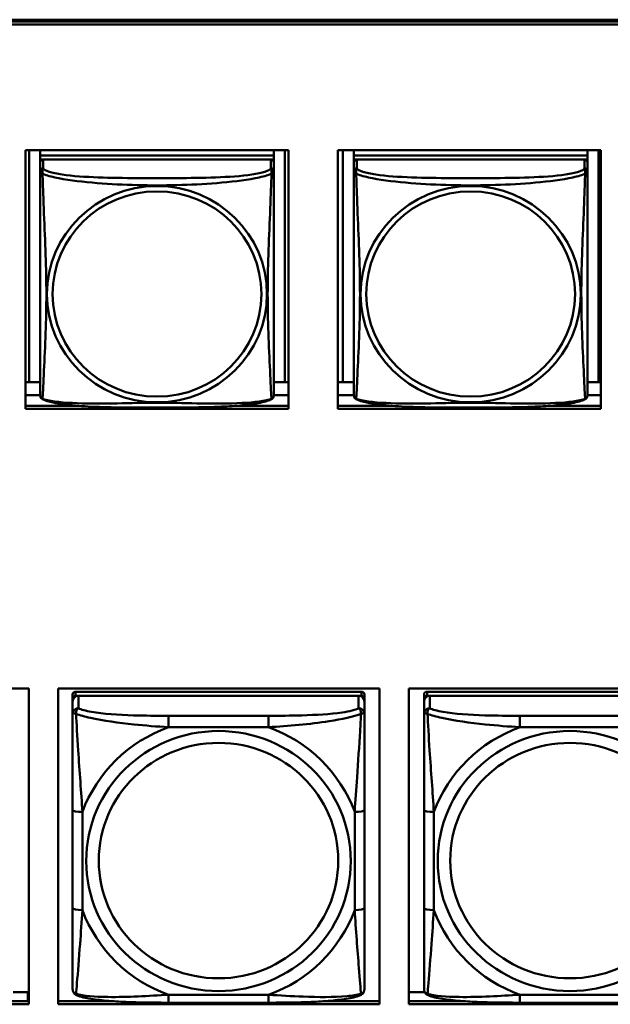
# Model space of a CAD drawing. Header units: inches. Extents: x 0.8 to 75.7, y -7.8 to 49.3.
# Tile 54 of 256: x 39.5 to 40.7, y 8.5 to 10.5. Entities that reach past the tile are written whole.
import ezdxf

# ---------------------------------------------------------------- set-up
doc = ezdxf.new("R2010")
doc.units = ezdxf.units.IN
doc.header["$MEASUREMENT"] = 0
doc.layers.add('Visible Edges(ROSSANSI)', color=7, linetype='Continuous', lineweight=50)
doc.layers.add('Visible Tangent Edges(ROSSANSI)', color=7, linetype='Continuous', lineweight=50)

msp = doc.modelspace()

# ---------------------------------------------------------------- linework, layer by layer
at = {"layer": 'Visible Edges(ROSSANSI)'}
for p, q in [((33.0242, 10.477), (56.0803, 10.477)), ((33.0242, 10.4732), (56.0803, 10.4732)), ((56.0803, 10.4732), (33.0242, 10.4732)), ((56.0803, 10.4672), (33.0242, 10.4672)), ((39.5455, 10.2128), (40.078, 10.2128)), ((39.5455, 9.6901), (39.5455, 10.2128)), ((39.5529, 9.7437), (39.5529, 10.2128)), ((39.5755, 10.2128), (39.5755, 10.2024)), ((40.048, 10.2024), (39.5755, 10.2024)), ((39.5755, 10.2024), (39.5755, 10.1942)), ((39.5755, 10.2024), (40.048, 10.2024)), ((39.5755, 10.2024), (39.5755, 10.2024)), ((40.048, 10.2128), (40.048, 10.2024)), ((40.048, 10.2024), (40.048, 10.1942)), ((40.048, 10.2024), (40.048, 10.2024)), ((40.0706, 10.2128), (40.0706, 9.7437)), ((40.078, 10.2128), (40.078, 9.6901)), ((40.1775, 10.2128), (40.71, 10.2128)), ((40.1775, 9.6901), (40.1775, 10.2128)), ((40.178, 9.7441), (40.178, 10.2128)), ((40.1878, 9.7437), (40.1878, 10.2128)), ((40.2105, 10.2128), (40.2105, 10.2024)), ((40.6829, 10.2024), (40.2105, 10.2024)), ((40.2105, 10.2024), (40.2105, 10.1942)), ((40.2105, 10.2024), (40.6829, 10.2024)), ((40.2105, 10.2024), (40.2105, 10.2024)), ((40.6829, 10.2128), (40.6829, 10.2024)), ((40.6829, 10.2024), (40.6829, 10.1942)), ((40.6829, 10.2024), (40.6829, 10.2024)), ((40.7055, 10.2128), (40.7055, 9.7437)), ((40.71, 10.2128), (40.71, 9.6901)), ((39.5755, 10.1885), (39.5755, 10.1942)), ((39.5755, 10.1942), (39.5813, 10.1942)), ((39.5755, 10.1884), (39.5755, 10.1707)), ((40.0421, 10.1942), (39.5814, 10.1942)), ((40.0422, 10.1942), (40.048, 10.1942)), ((40.048, 10.1942), (40.048, 10.1884)), ((40.048, 10.1707), (40.048, 10.1884)), ((40.2105, 10.1885), (40.2105, 10.1942)), ((40.2105, 10.1942), (40.2163, 10.1942)), ((40.2105, 10.1884), (40.2105, 10.1707)), ((40.677, 10.1942), (40.2164, 10.1942)), ((40.6771, 10.1942), (40.6829, 10.1942)), ((40.6829, 10.1942), (40.6829, 10.1884)), ((40.6829, 10.1707), (40.6829, 10.1884)), ((39.5755, 10.1708), (39.5755, 10.1709)), ((39.5755, 10.1705), (39.5755, 10.1705)), ((40.2105, 10.1708), (40.2105, 10.1709)), ((40.2105, 10.1705), (40.2105, 10.1705)), ((39.5529, 9.7437), (39.5455, 9.744)), ((39.5755, 9.7437), (39.5529, 9.7437)), ((40.0706, 9.7437), (40.048, 9.7437)), ((40.0706, 9.7437), (40.078, 9.744)), ((40.1878, 9.7437), (40.178, 9.7441)), ((40.2105, 9.7437), (40.1878, 9.7437)), ((40.7055, 9.7437), (40.6829, 9.7437)), ((40.7055, 9.7437), (40.71, 9.7439)), ((39.5755, 9.718), (39.5455, 9.718)), ((40.078, 9.718), (40.048, 9.718)), ((40.2105, 9.718), (40.1775, 9.718)), ((40.71, 9.718), (40.6829, 9.718)), ((39.5455, 9.6962), (39.6524, 9.6962)), ((40.078, 9.6901), (39.5455, 9.6901)), ((39.9711, 9.6962), (40.078, 9.6962)), ((40.1775, 9.6962), (40.2874, 9.6962)), ((40.71, 9.6901), (40.1775, 9.6901)), ((40.6061, 9.6962), (40.71, 9.6962)), ((38.9014, 9.1245), (39.552, 9.1245)), ((39.552, 9.1245), (39.552, 8.4858)), ((39.6114, 8.4858), (39.6114, 9.1245)), ((39.6114, 9.1245), (40.262, 9.1245)), ((40.262, 9.1245), (40.262, 8.4858)), ((40.3214, 8.4858), (40.3214, 9.1245)), ((40.3214, 9.1245), (40.972, 9.1245)), ((39.641, 9.1121), (39.641, 9.1038)), ((39.641, 9.0981), (39.641, 9.1038)), ((40.2257, 9.1179), (39.6469, 9.1179)), ((39.6469, 9.1096), (40.2257, 9.1096)), ((40.2198, 9.1096), (39.6528, 9.1096)), ((40.2316, 9.1038), (40.2316, 9.1121)), ((40.2316, 9.1038), (40.2316, 9.0981)), ((40.3524, 9.1121), (40.3524, 9.1038)), ((40.3524, 9.0981), (40.3524, 9.1038)), ((40.937, 9.1179), (40.3583, 9.1179)), ((40.3583, 9.1096), (40.937, 9.1096)), ((40.9311, 9.1096), (40.3642, 9.1096)), ((39.641, 9.0981), (39.641, 9.0731)), ((40.2316, 9.0731), (40.2316, 9.0981)), ((40.3524, 9.0981), (40.3524, 9.0731)), ((39.641, 8.8787), (39.641, 8.6801)), ((40.2316, 8.6801), (40.2316, 8.8787)), ((40.3524, 8.8787), (40.3524, 8.6801)), ((39.5207, 8.5107), (39.5501, 8.5107)), ((39.5501, 8.5107), (39.5501, 8.4919)), ((39.552, 8.5029), (39.5501, 8.5029)), ((40.3214, 8.5107), (40.3537, 8.5107)), ((39.552, 8.4858), (38.9014, 8.4858)), ((39.438, 8.4919), (39.552, 8.4919)), ((39.6114, 8.4919), (39.725, 8.4919)), ((40.262, 8.4858), (39.6114, 8.4858)), ((40.0375, 8.4891), (39.8352, 8.4891)), ((40.1477, 8.4919), (40.262, 8.4919)), ((40.3214, 8.4919), (40.4363, 8.4919)), ((40.972, 8.4858), (40.3214, 8.4858)), ((40.7488, 8.4891), (40.5465, 8.4891))]:
    msp.add_line(p, q, dxfattribs=at)
for centre, major_axis, start_param, end_param in [((39.5814, 10.1884), (-0.00591, 0), 4.712389, 6.283185), ((40.0421, 10.1884), (0.00591, 0), 0, 1.570796), ((40.2164, 10.1884), (-0.00591, 0), 4.712389, 6.283185), ((40.677, 10.1884), (0.00591, 0), 0, 1.570796), ((39.6469, 9.1121), (-0.00591, 0), 4.712389, 6.283185), ((39.6528, 9.0981), (-0.0118, 0), 4.712389, 6.283185), ((39.6469, 9.1038), (-0.00591, 0), 4.712389, 6.283185), ((40.2198, 9.0981), (0.0118, 0), 0, 1.570796), ((40.2257, 9.1121), (0.00591, 0), 0, 1.570796), ((40.2257, 9.1038), (0.00591, 0), 0, 1.570796), ((40.3583, 9.1121), (-0.00591, 0), 4.712389, 6.283185), ((40.3642, 9.0981), (-0.0118, 0), 4.712389, 6.283185), ((40.3583, 9.1038), (-0.00591, 0), 4.712389, 6.283185), ((40.1081, 8.4308), (0.095, 0), 0.71361, 0.752055)]:
    msp.add_ellipse(centre, major_axis=major_axis, ratio=0.981793, start_param=start_param, end_param=end_param, dxfattribs=at)
for points, knots in [([(39.5755, 10.1707), (39.5755, 10.1675), (39.5755, 10.1543), (39.5755, 10.1275), (39.5755, 10.1101), (39.5755, 10.1049)], [0.3257308, 0.3257308, 0.3257308, 0.3257308, 0.4265607, 0.5273906, 0.5696181, 0.5696181, 0.5696181, 0.5696181]), ([(40.048, 10.0772), (40.048, 10.0921), (40.048, 10.1194), (40.048, 10.1542), (40.048, 10.1675), (40.048, 10.1707)], [1.4210797, 1.4210797, 1.4210797, 1.4210797, 1.5356898, 1.6365197, 1.7373496, 1.7373496, 1.7373496, 1.7373496]), ([(40.2105, 10.1707), (40.2105, 10.1675), (40.2105, 10.1543), (40.2105, 10.1275), (40.2105, 10.1101), (40.2105, 10.1049)], [0.3257308, 0.3257308, 0.3257308, 0.3257308, 0.4265607, 0.5273906, 0.5696181, 0.5696181, 0.5696181, 0.5696181]), ([(40.6829, 10.0772), (40.6829, 10.0921), (40.6829, 10.1194), (40.6829, 10.1542), (40.6829, 10.1675), (40.6829, 10.1707)], [1.4210797, 1.4210797, 1.4210797, 1.4210797, 1.5356898, 1.6365197, 1.7373496, 1.7373496, 1.7373496, 1.7373496]), ([(39.5755, 9.7557), (39.5755, 9.7672), (39.5755, 9.7802), (39.5755, 9.8105), (39.5755, 9.8282), (39.5755, 9.8781), (39.5755, 9.911), (39.5755, 9.9699), (39.5755, 9.9961), (39.5755, 10.0501), (39.5755, 10.0788), (39.5755, 10.1049)], [0, 0, 0, 0, 0.1149805, 0.1149805, 0.2563588, 0.2563588, 0.510689, 0.510689, 0.7126146, 0.7126146, 0.9227352, 0.9227352, 0.9227352, 0.9227352]), ([(40.2105, 9.7557), (40.2105, 9.7672), (40.2105, 9.7802), (40.2105, 9.8105), (40.2105, 9.8282), (40.2105, 9.8781), (40.2105, 9.911), (40.2105, 9.9699), (40.2105, 9.9961), (40.2105, 10.0501), (40.2105, 10.0788), (40.2105, 10.1049)], [0, 0, 0, 0, 0.1149805, 0.1149805, 0.2563588, 0.2563588, 0.510689, 0.510689, 0.7126146, 0.7126146, 0.9227352, 0.9227352, 0.9227352, 0.9227352]), ([(40.048, 10.0772), (40.048, 10.0575), (40.048, 10.0372), (40.048, 9.9899), (40.048, 9.9628), (40.048, 9.9067), (40.048, 9.8777), (40.048, 9.8201), (40.048, 9.7907), (40.048, 9.7661)], [0, 0, 0, 0, 0.1521476, 0.1521476, 0.3615771, 0.3615771, 0.5863616, 0.5863616, 0.8171616, 0.8171616, 0.8171616, 0.8171616]), ([(40.6829, 10.0772), (40.6829, 10.0575), (40.6829, 10.0372), (40.6829, 9.9899), (40.6829, 9.9628), (40.6829, 9.9067), (40.6829, 9.8777), (40.6829, 9.8201), (40.6829, 9.7907), (40.6829, 9.7661)], [0, 0, 0, 0, 0.1521476, 0.1521476, 0.3615771, 0.3615771, 0.5863616, 0.5863616, 0.8171616, 0.8171616, 0.8171616, 0.8171616]), ([(40.048, 9.7178), (40.048, 9.7195), (40.048, 9.722), (40.048, 9.7403), (40.048, 9.7579), (40.048, 9.7661)], [0.3525676, 0.3525676, 0.3525676, 0.3525676, 0.4265607, 0.5273906, 0.6043474, 0.6043474, 0.6043474, 0.6043474]), ([(40.6829, 9.7178), (40.6829, 9.7195), (40.6829, 9.722), (40.6829, 9.7403), (40.6829, 9.7579), (40.6829, 9.7661)], [0.3525676, 0.3525676, 0.3525676, 0.3525676, 0.4265607, 0.5273906, 0.6043474, 0.6043474, 0.6043474, 0.6043474]), ([(39.5755, 9.7557), (39.5755, 9.7514), (39.5755, 9.7378), (39.5755, 9.7219), (39.5755, 9.7195), (39.5755, 9.7178)], [1.4921516, 1.4921516, 1.4921516, 1.4921516, 1.5356898, 1.6365197, 1.7105064, 1.7105064, 1.7105064, 1.7105064]), ([(40.2105, 9.7557), (40.2105, 9.7514), (40.2105, 9.7378), (40.2105, 9.7219), (40.2105, 9.7195), (40.2105, 9.7178)], [1.4921516, 1.4921516, 1.4921516, 1.4921516, 1.5356898, 1.6365197, 1.7105064, 1.7105064, 1.7105064, 1.7105064]), ([(39.5757, 9.7157), (39.5756, 9.7161), (39.5756, 9.7165), (39.5755, 9.7171), (39.5755, 9.7174), (39.5755, 9.7177), (39.5755, 9.7177), (39.5755, 9.7177), (39.5755, 9.7178), (39.5755, 9.7178), (39.5755, 9.7178), (39.5755, 9.7178), (39.5755, 9.7178), (39.5755, 9.7178), (39.5755, 9.7178), (39.5755, 9.7178)], [0, 0, 0, 0, 0.002814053, 0.002814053, 0.004923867, 0.004923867, 0.005121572, 0.005121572, 0.005195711, 0.005195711, 0.00523086, 0.00523086, 0.005248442, 0.005248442, 0.00525914, 0.00525914, 0.00525914, 0.00525914]), ([(40.048, 9.7185), (40.048, 9.7183), (40.048, 9.7181), (40.048, 9.7179), (40.048, 9.7179), (40.048, 9.7178), (40.048, 9.7178), (40.048, 9.7178), (40.048, 9.7178), (40.048, 9.7178), (40.048, 9.7178), (40.048, 9.7178), (40.048, 9.7178), (40.048, 9.7178), (40.0479, 9.7164), (40.0478, 9.7157)], [0, 0, 0, 0, 0.01376947, 0.01376947, 0.02049948, 0.02049948, 0.02378019, 0.02378019, 0.0253787, 0.0253787, 0.02597814, 0.02597814, 0.02600242, 0.02600242, 0.03134028, 0.03134028, 0.03134028, 0.03134028]), ([(40.048, 9.7178), (40.048, 9.7178), (40.048, 9.7178), (40.048, 9.7178), (40.048, 9.7178), (40.048, 9.7178), (40.048, 9.7178), (40.048, 9.7178), (40.048, 9.7178), (40.048, 9.7178), (40.048, 9.7178), (40.048, 9.7178), (40.048, 9.7178), (40.048, 9.7178), (40.048, 9.7178), (40.048, 9.7178), (40.048, 9.7177), (40.048, 9.7175), (40.048, 9.7174), (40.0479, 9.7167), (40.0479, 9.7162), (40.0478, 9.7157)], [0, 0, 0, 0, 0.000069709, 0.000069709, 0.000139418, 0.000139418, 0.000278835, 0.000278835, 0.000348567, 0.000348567, 0.000384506, 0.000384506, 0.000401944, 0.000401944, 0.000436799, 0.000436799, 0.000566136, 0.000566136, 0.001945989, 0.001945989, 0.005629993, 0.005629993, 0.005629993, 0.005629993]), ([(40.2106, 9.7157), (40.2106, 9.7161), (40.2105, 9.7165), (40.2105, 9.7171), (40.2105, 9.7174), (40.2105, 9.7177), (40.2105, 9.7177), (40.2105, 9.7177), (40.2105, 9.7178), (40.2105, 9.7178), (40.2105, 9.7178), (40.2105, 9.7178), (40.2105, 9.7178), (40.2105, 9.7178), (40.2105, 9.7178), (40.2105, 9.7178)], [0, 0, 0, 0, 0.002814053, 0.002814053, 0.004923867, 0.004923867, 0.005121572, 0.005121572, 0.005195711, 0.005195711, 0.00523086, 0.00523086, 0.005248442, 0.005248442, 0.00525914, 0.00525914, 0.00525914, 0.00525914]), ([(40.6829, 9.7185), (40.6829, 9.7183), (40.6829, 9.7181), (40.6829, 9.7179), (40.6829, 9.7179), (40.6829, 9.7178), (40.6829, 9.7178), (40.6829, 9.7178), (40.6829, 9.7178), (40.6829, 9.7178), (40.6829, 9.7178), (40.6829, 9.7178), (40.6829, 9.7178), (40.6829, 9.7178), (40.6829, 9.7164), (40.6828, 9.7157)], [0, 0, 0, 0, 0.01376947, 0.01376947, 0.02049948, 0.02049948, 0.02378019, 0.02378019, 0.0253787, 0.0253787, 0.02597814, 0.02597814, 0.02600242, 0.02600242, 0.03134028, 0.03134028, 0.03134028, 0.03134028]), ([(40.6829, 9.7178), (40.6829, 9.7178), (40.6829, 9.7178), (40.6829, 9.7178), (40.6829, 9.7178), (40.6829, 9.7178), (40.6829, 9.7178), (40.6829, 9.7178), (40.6829, 9.7178), (40.6829, 9.7178), (40.6829, 9.7178), (40.6829, 9.7178), (40.6829, 9.7178), (40.6829, 9.7178), (40.6829, 9.7178), (40.6829, 9.7178), (40.6829, 9.7177), (40.6829, 9.7175), (40.6829, 9.7174), (40.6829, 9.7167), (40.6828, 9.7162), (40.6828, 9.7157)], [0, 0, 0, 0, 0.000069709, 0.000069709, 0.000139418, 0.000139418, 0.000278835, 0.000278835, 0.000348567, 0.000348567, 0.000384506, 0.000384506, 0.000401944, 0.000401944, 0.000436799, 0.000436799, 0.000566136, 0.000566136, 0.001945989, 0.001945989, 0.005629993, 0.005629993, 0.005629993, 0.005629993]), ([(39.5797, 9.7097), (39.5788, 9.7102), (39.5779, 9.711), (39.5767, 9.7126), (39.5763, 9.7134), (39.576, 9.7142), (39.576, 9.7143), (39.576, 9.7144)], [0, 0, 0, 0, 0.01399503, 0.01399503, 0.02853092, 0.02853092, 0.03046536, 0.03046536, 0.03046536, 0.03046536]), ([(40.0437, 9.7097), (40.0367, 9.706), (40.0278, 9.7037), (40.0073, 9.6999), (39.996, 9.6984), (39.9709, 9.696), (39.9567, 9.6951), (39.9222, 9.6935), (39.9014, 9.6931), (39.8427, 9.6924), (39.8045, 9.6924), (39.7348, 9.6928), (39.7027, 9.6932), (39.6548, 9.6958), (39.6375, 9.6972), (39.615, 9.7002), (39.6079, 9.7013), (39.5929, 9.7045), (39.5857, 9.7065), (39.5798, 9.7097)], [0, 0, 0, 0, 0.111794, 0.111794, 0.213129, 0.213129, 0.32561, 0.32561, 0.483625, 0.483625, 0.773884, 0.773884, 1.015019, 1.015019, 1.153524, 1.153524, 1.222431, 1.222431, 1.317384, 1.317384, 1.317384, 1.317384]), ([(40.0476, 9.7147), (40.0475, 9.7142), (40.0473, 9.7136), (40.0467, 9.7125), (40.0463, 9.7118), (40.0452, 9.7106), (40.0445, 9.7101), (40.0438, 9.7097)], [0.00960018, 0.00960018, 0.00960018, 0.00960018, 0.02025308, 0.02025308, 0.03091864, 0.03091864, 0.04195142, 0.04195142, 0.04195142, 0.04195142]), ([(40.2147, 9.7097), (40.2137, 9.7102), (40.2129, 9.711), (40.2116, 9.7126), (40.2113, 9.7134), (40.211, 9.7142), (40.211, 9.7143), (40.2109, 9.7144)], [0, 0, 0, 0, 0.01399503, 0.01399503, 0.02853092, 0.02853092, 0.03046536, 0.03046536, 0.03046536, 0.03046536]), ([(40.6786, 9.7097), (40.6716, 9.706), (40.6628, 9.7037), (40.6423, 9.6999), (40.631, 9.6984), (40.6059, 9.696), (40.5917, 9.6951), (40.5571, 9.6935), (40.5364, 9.6931), (40.4776, 9.6924), (40.4395, 9.6924), (40.3698, 9.6928), (40.3377, 9.6932), (40.2897, 9.6958), (40.2725, 9.6972), (40.2499, 9.7002), (40.2429, 9.7013), (40.2279, 9.7045), (40.2207, 9.7065), (40.2147, 9.7097)], [0, 0, 0, 0, 0.111794, 0.111794, 0.213129, 0.213129, 0.32561, 0.32561, 0.483625, 0.483625, 0.773884, 0.773884, 1.015019, 1.015019, 1.153524, 1.153524, 1.222431, 1.222431, 1.317384, 1.317384, 1.317384, 1.317384]), ([(40.6825, 9.7147), (40.6824, 9.7142), (40.6822, 9.7136), (40.6816, 9.7125), (40.6812, 9.7118), (40.6802, 9.7106), (40.6794, 9.7101), (40.6787, 9.7097)], [0.00960018, 0.00960018, 0.00960018, 0.00960018, 0.02025308, 0.02025308, 0.03091864, 0.03091864, 0.04195142, 0.04195142, 0.04195142, 0.04195142]), ([(39.641, 9.0731), (39.641, 9.064), (39.641, 9.0488), (39.641, 9.0316), (39.641, 9.0052), (39.641, 8.9749), (39.641, 8.9455), (39.641, 8.9231), (39.641, 8.9007), (39.641, 8.8787)], [-0.7968224, -0.7968224, -0.7968224, -0.7968224, -0.6514613, -0.6514613, -0.6514613, -0.427691, -0.427691, -0.427691, -0.2569517, -0.2569517, -0.2569517, -0.2569517]), ([(40.2316, 8.8787), (40.2316, 8.9019), (40.2316, 8.9256), (40.2316, 8.9493), (40.2316, 8.9804), (40.2316, 9.0127), (40.2316, 9.0395), (40.2316, 9.0534), (40.2316, 9.0654), (40.2316, 9.0731)], [0.2569537, 0.2569537, 0.2569537, 0.2569537, 0.4371919, 0.4371919, 0.4371919, 0.6739428, 0.6739428, 0.6739428, 0.7963818, 0.7963818, 0.7963818, 0.7963818]), ([(40.3524, 9.0731), (40.3524, 9.064), (40.3524, 9.0488), (40.3524, 9.0316), (40.3524, 9.0052), (40.3524, 8.9749), (40.3524, 8.9455), (40.3524, 8.9231), (40.3524, 8.9007), (40.3524, 8.8787)], [-0.7968224, -0.7968224, -0.7968224, -0.7968224, -0.6514613, -0.6514613, -0.6514613, -0.427691, -0.427691, -0.427691, -0.2569517, -0.2569517, -0.2569517, -0.2569517]), ([(39.641, 8.6801), (39.641, 8.6568), (39.641, 8.6335), (39.641, 8.6113), (39.641, 8.5821), (39.641, 8.5538), (39.641, 8.5349), (39.641, 8.5252), (39.641, 8.5184), (39.641, 8.5165)], [0.2569537, 0.2569537, 0.2569537, 0.2569537, 0.4371919, 0.4371919, 0.4371919, 0.6739428, 0.6739428, 0.6739428, 0.7963818, 0.7963818, 0.7963818, 0.7963818]), ([(40.2316, 8.5165), (40.2316, 8.5187), (40.2316, 8.5279), (40.2316, 8.5407), (40.2316, 8.5602), (40.2316, 8.5871), (40.2316, 8.6148), (40.2316, 8.636), (40.2316, 8.6581), (40.2316, 8.6801)], [-0.7968224, -0.7968224, -0.7968224, -0.7968224, -0.6514613, -0.6514613, -0.6514613, -0.427691, -0.427691, -0.427691, -0.2569517, -0.2569517, -0.2569517, -0.2569517]), ([(40.3524, 8.6801), (40.3524, 8.6568), (40.3524, 8.6335), (40.3524, 8.6113), (40.3524, 8.5821), (40.3524, 8.5538), (40.3524, 8.5349), (40.3524, 8.5252), (40.3524, 8.5184), (40.3524, 8.5165)], [0.2569537, 0.2569537, 0.2569537, 0.2569537, 0.4371919, 0.4371919, 0.4371919, 0.6739428, 0.6739428, 0.6739428, 0.7963818, 0.7963818, 0.7963818, 0.7963818]), ([(39.6491, 8.5042), (39.648, 8.5047), (39.6469, 8.5053), (39.645, 8.5068), (39.6441, 8.5078), (39.6427, 8.5097), (39.6422, 8.5107), (39.6415, 8.5126), (39.6413, 8.5135), (39.6411, 8.5151), (39.641, 8.5159), (39.641, 8.5165)], [0.02510739, 0.02510739, 0.02510739, 0.02510739, 0.03073999, 0.03073999, 0.03637259, 0.03637259, 0.0420052, 0.0420052, 0.0476378, 0.0476378, 0.0532704, 0.0532704, 0.0532704, 0.0532704]), ([(39.8352, 8.4891), (39.8216, 8.4891), (39.808, 8.4892), (39.7807, 8.4895), (39.7671, 8.4899), (39.7402, 8.4909), (39.7269, 8.4916), (39.7012, 8.4938), (39.6891, 8.4951), (39.667, 8.4987), (39.6575, 8.5007), (39.6491, 8.5042)], [0.2569517, 0.2569517, 0.2569517, 0.2569517, 0.3597049, 0.3597049, 0.4624581, 0.4624581, 0.5652112, 0.5652112, 0.6679644, 0.6679644, 0.7707176, 0.7707176, 0.7707176, 0.7707176]), ([(40.2235, 8.5042), (40.2151, 8.5007), (40.2056, 8.4987), (40.1836, 8.4951), (40.1714, 8.4938), (40.1457, 8.4916), (40.1324, 8.4909), (40.1056, 8.4899), (40.0919, 8.4895), (40.0647, 8.4892), (40.051, 8.4891), (40.0375, 8.4891)], [-0.7703505, -0.7703505, -0.7703505, -0.7703505, -0.6676711, -0.6676711, -0.5649918, -0.5649918, -0.4623124, -0.4623124, -0.3596331, -0.3596331, -0.2569537, -0.2569537, -0.2569537, -0.2569537]), ([(40.2235, 8.5042), (40.2246, 8.5047), (40.2257, 8.5053), (40.2277, 8.5068), (40.2285, 8.5078), (40.2299, 8.5097), (40.2304, 8.5107), (40.2311, 8.5126), (40.2313, 8.5135), (40.2315, 8.5151), (40.2316, 8.5159), (40.2316, 8.5165)], [0.02510739, 0.02510739, 0.02510739, 0.02510739, 0.03073999, 0.03073999, 0.03637259, 0.03637259, 0.0420052, 0.0420052, 0.0476378, 0.0476378, 0.0532704, 0.0532704, 0.0532704, 0.0532704]), ([(40.3604, 8.5042), (40.3594, 8.5047), (40.3583, 8.5053), (40.3563, 8.5068), (40.3555, 8.5078), (40.3541, 8.5097), (40.3536, 8.5107), (40.3529, 8.5126), (40.3527, 8.5135), (40.3524, 8.5151), (40.3524, 8.5159), (40.3524, 8.5165)], [0.02510739, 0.02510739, 0.02510739, 0.02510739, 0.03073999, 0.03073999, 0.03637259, 0.03637259, 0.0420052, 0.0420052, 0.0476378, 0.0476378, 0.0532704, 0.0532704, 0.0532704, 0.0532704]), ([(40.5465, 8.4891), (40.533, 8.4891), (40.5193, 8.4892), (40.4921, 8.4895), (40.4784, 8.4899), (40.4516, 8.4909), (40.4383, 8.4916), (40.4126, 8.4938), (40.4004, 8.4951), (40.3783, 8.4987), (40.3689, 8.5007), (40.3604, 8.5042)], [0.2569517, 0.2569517, 0.2569517, 0.2569517, 0.3597049, 0.3597049, 0.4624581, 0.4624581, 0.5652112, 0.5652112, 0.6679644, 0.6679644, 0.7707176, 0.7707176, 0.7707176, 0.7707176])]:
    msp.add_open_spline(points, degree=3, knots=knots, dxfattribs=at)
for points in [[(39.5755, 9.7178), (39.5755, 9.718), (39.5755, 9.718), (39.5755, 9.7185)], [(40.2105, 9.7178), (40.2105, 9.718), (40.2105, 9.718), (40.2105, 9.7185)], [(39.5797, 9.7097), (39.5797, 9.7097), (39.5797, 9.7097), (39.5797, 9.7097)], [(40.0438, 9.7097), (40.0438, 9.7097), (40.0438, 9.7097), (40.0438, 9.7097)], [(40.0478, 9.7159), (40.0478, 9.7158), (40.0478, 9.7157), (40.0478, 9.7157)], [(40.2147, 9.7097), (40.2147, 9.7097), (40.2147, 9.7097), (40.2147, 9.7097)], [(40.6787, 9.7097), (40.6787, 9.7097), (40.6787, 9.7097), (40.6787, 9.7097)], [(40.6828, 9.7159), (40.6828, 9.7158), (40.6827, 9.7157), (40.6827, 9.7157)]]:
    msp.add_open_spline(points, degree=3, dxfattribs=at)
at = {"layer": 'Visible Tangent Edges(ROSSANSI)'}
for p, q in [((39.5814, 10.1765), (39.5814, 10.1942)), ((40.0421, 10.1942), (40.0421, 10.1765)), ((40.2164, 10.1765), (40.2164, 10.1942)), ((40.677, 10.1942), (40.677, 10.1765)), ((39.6469, 9.1096), (39.6469, 9.1179)), ((39.6528, 9.0847), (39.6528, 9.1096)), ((40.2198, 9.1096), (40.2198, 9.0847)), ((40.2257, 9.1179), (40.2257, 9.1096)), ((40.3583, 9.1096), (40.3583, 9.1179)), ((40.3642, 9.0847), (40.3642, 9.1096)), ((39.8352, 9.0693), (39.8352, 9.0462)), ((40.0375, 9.0693), (39.8352, 9.0693)), ((40.0375, 9.0693), (40.0375, 9.0462)), ((40.5465, 9.0693), (40.5465, 9.0462)), ((40.7488, 9.0693), (40.5465, 9.0693)), ((39.8352, 9.0462), (40.0375, 9.0462)), ((40.5465, 9.0462), (40.7488, 9.0462)), ((39.6607, 8.6763), (39.6607, 8.8749)), ((40.2119, 8.8749), (40.2119, 8.6763)), ((40.3721, 8.6763), (40.3721, 8.8749)), ((40.0375, 8.5051), (39.8352, 8.5051)), ((39.8352, 8.4891), (39.8352, 8.5051)), ((40.0375, 8.4891), (40.0375, 8.5051)), ((40.7488, 8.5051), (40.5465, 8.5051)), ((40.5465, 8.4891), (40.5465, 8.5051))]:
    msp.add_line(p, q, dxfattribs=at)
for centre, major_axis, ratio, start_param, end_param in [((39.5814, 10.1707), (-0.00591, 0), 0.981793, 4.712389, 6.283185), ((40.0421, 10.1707), (0.00591, 0), 0.981793, 0, 1.570796), ((40.2164, 10.1707), (-0.00591, 0), 0.981793, 4.712389, 6.283185), ((40.677, 10.1707), (0.00591, 0), 0.981793, 0, 1.570796), ((39.6528, 9.0731), (-0.0118, 0), 0.981793, 4.712389, 6.283185), ((40.2198, 9.0731), (0.0118, 0), 0.981793, 0, 1.570796), ((40.3642, 9.0731), (-0.0118, 0), 0.981793, 4.712389, 6.283185), ((39.9363, 8.7756), (-0.2936, 0), 0.981793, 5.064156, 5.931419), ((39.9363, 8.7756), (0.2936, 0), 0.981793, 0.351767, 1.21903), ((40.6477, 8.7756), (-0.2936, 0), 0.981793, 5.064156, 5.931419), ((39.6607, 8.8787), (-0.0197, 0), 0.189952, 0, 1.570796), ((40.2119, 8.8787), (0.0197, 0), 0.189952, 4.712389, 6.283185), ((40.3721, 8.8787), (-0.0197, 0), 0.189952, 0, 1.570796), ((39.6607, 8.6801), (-0.0197, 0), 0.189952, 0, 1.570796), ((39.9363, 8.7756), (-0.2936, 0), 0.981793, 0.351767, 1.21903), ((39.9363, 8.7756), (0.2936, 0), 0.981793, 5.064156, 5.931419), ((40.2119, 8.6801), (0.0197, 0), 0.189952, 4.712389, 6.283185), ((40.3721, 8.6801), (-0.0197, 0), 0.189952, 0, 1.570796), ((40.6477, 8.7756), (-0.2936, 0), 0.981793, 0.351767, 1.21903)]:
    msp.add_ellipse(centre, major_axis=major_axis, ratio=ratio, start_param=start_param, end_param=end_param, dxfattribs=at)
for centre, major_axis in [((39.8117, 9.922), (-0.2227, 0)), ((40.4467, 9.922), (-0.2227, 0)), ((39.8117, 9.9222), (-0.2113, 0)), ((40.4467, 9.9222), (-0.2113, 0)), ((39.9363, 8.7756), (-0.2678, 0)), ((40.6477, 8.7756), (-0.2678, 0)), ((39.9363, 8.7764), (-0.2424, 0)), ((40.6477, 8.7764), (-0.2424, 0))]:
    msp.add_ellipse(centre, major_axis=major_axis, ratio=0.981793, dxfattribs=at)
for points, knots in [([(39.5801, 10.1655), (39.5801, 10.1655), (39.5801, 10.1655), (39.5789, 10.172), (39.581, 10.1744), (39.5814, 10.1765)], [-0.00025532, -0.00025532, -0.00025532, -0.00025532, 0, 0, 0.0844808, 0.0844808, 0.0844808, 0.0844808]), ([(40.0421, 10.1765), (40.0413, 10.174), (40.0329, 10.1691), (39.9954, 10.1615), (39.9307, 10.1573), (39.8514, 10.1565), (39.772, 10.1566), (39.6925, 10.1573), (39.6282, 10.1615), (39.5906, 10.1691), (39.5822, 10.174), (39.5814, 10.1765)], [0.325731, 0.325731, 0.325731, 0.325731, 0.426561, 0.527391, 0.72905, 0.93071, 1.13237, 1.33403, 1.53569, 1.63652, 1.73735, 1.73735, 1.73735, 1.73735]), ([(40.0421, 10.1765), (40.0425, 10.1744), (40.0446, 10.172), (40.0434, 10.1655), (40.0434, 10.1655), (40.0434, 10.1655)], [-0.0844808, -0.0844808, -0.0844808, -0.0844808, 0, 0, 0.00025611, 0.00025611, 0.00025611, 0.00025611]), ([(40.215, 10.1655), (40.215, 10.1655), (40.215, 10.1655), (40.2138, 10.172), (40.2159, 10.1744), (40.2164, 10.1765)], [-0.00025532, -0.00025532, -0.00025532, -0.00025532, 0, 0, 0.0844808, 0.0844808, 0.0844808, 0.0844808]), ([(40.677, 10.1765), (40.6763, 10.174), (40.6679, 10.1691), (40.6303, 10.1615), (40.5656, 10.1573), (40.4864, 10.1565), (40.407, 10.1566), (40.3274, 10.1573), (40.2631, 10.1615), (40.2256, 10.1691), (40.2171, 10.174), (40.2164, 10.1765)], [0.325731, 0.325731, 0.325731, 0.325731, 0.426561, 0.527391, 0.72905, 0.93071, 1.13237, 1.33403, 1.53569, 1.63652, 1.73735, 1.73735, 1.73735, 1.73735]), ([(40.677, 10.1765), (40.6775, 10.1744), (40.6795, 10.172), (40.6784, 10.1655), (40.6784, 10.1655), (40.6784, 10.1655)], [-0.0844808, -0.0844808, -0.0844808, -0.0844808, 0, 0, 0.00025611, 0.00025611, 0.00025611, 0.00025611]), ([(39.5755, 10.1707), (39.5755, 10.1691), (39.5757, 10.1689), (39.58, 10.1655), (39.5801, 10.1655), (39.5801, 10.1655)], [-0.0844808, -0.0844808, -0.0844808, -0.0844808, 0, 0, 0.00025915, 0.00025915, 0.00025915, 0.00025915]), ([(39.5801, 9.7105), (39.5801, 9.7113), (39.5802, 9.7121), (39.5802, 9.7131), (39.5805, 9.7179), (39.5809, 9.7257), (39.5814, 9.7351), (39.5823, 9.7539), (39.5835, 9.779), (39.5847, 9.8048), (39.5858, 9.8305), (39.5868, 9.8567), (39.5874, 9.8828), (39.5879, 9.909), (39.5879, 9.935), (39.5874, 9.9614), (39.5868, 9.9879), (39.5858, 10.0147), (39.5847, 10.0427), (39.5835, 10.0706), (39.5823, 10.0995), (39.5814, 10.1252), (39.5809, 10.1381), (39.5805, 10.1501), (39.5802, 10.1598), (39.5802, 10.1618), (39.5801, 10.1637), (39.5801, 10.1655)], [-1.657268, -1.657268, -1.657268, -1.657268, -1.63652, -1.63652, -1.63652, -1.53569, -1.53569, -1.53569, -1.33403, -1.33403, -1.33403, -1.13237, -1.13237, -1.13237, -0.93071, -0.93071, -0.93071, -0.72905, -0.72905, -0.72905, -0.527391, -0.527391, -0.527391, -0.426561, -0.426561, -0.426561, -0.405807, -0.405807, -0.405807, -0.405807]), ([(39.5801, 10.1655), (39.5814, 10.1649), (39.5896, 10.1615), (39.6221, 10.1535), (39.6905, 10.1458), (39.772, 10.1418), (39.8515, 10.1418), (39.9326, 10.1458), (40.0015, 10.1535), (40.034, 10.1615), (40.0421, 10.1649), (40.0434, 10.1655)], [-1.657326, -1.657326, -1.657326, -1.657326, -1.63652, -1.53569, -1.33403, -1.13237, -0.93071, -0.72905, -0.527391, -0.426561, -0.405812, -0.405812, -0.405812, -0.405812]), ([(40.0434, 10.1654), (40.0434, 10.1637), (40.0431, 10.1526), (40.0418, 10.1138), (40.0388, 10.042), (40.0356, 9.9611), (40.0356, 9.883), (40.0388, 9.8042), (40.0418, 9.7414), (40.0431, 9.7162), (40.0434, 9.7113), (40.0434, 9.7105)], [-1.657326, -1.657326, -1.657326, -1.657326, -1.63652, -1.53569, -1.33403, -1.13237, -0.93071, -0.72905, -0.527391, -0.426561, -0.405812, -0.405812, -0.405812, -0.405812]), ([(40.0434, 10.1655), (40.0434, 10.1655), (40.0435, 10.1655), (40.0478, 10.1689), (40.048, 10.1691), (40.048, 10.1707)], [-0.00025352, -0.00025352, -0.00025352, -0.00025352, 0, 0, 0.0844808, 0.0844808, 0.0844808, 0.0844808]), ([(40.2105, 10.1707), (40.2105, 10.1691), (40.2106, 10.1689), (40.215, 10.1655), (40.215, 10.1655), (40.215, 10.1655)], [-0.0844808, -0.0844808, -0.0844808, -0.0844808, 0, 0, 0.00025915, 0.00025915, 0.00025915, 0.00025915]), ([(40.215, 9.7105), (40.2151, 9.7113), (40.2151, 9.7121), (40.2152, 9.7131), (40.2155, 9.7179), (40.2158, 9.7257), (40.2163, 9.7351), (40.2173, 9.7539), (40.2184, 9.779), (40.2196, 9.8048), (40.2207, 9.8305), (40.2218, 9.8567), (40.2223, 9.8828), (40.2228, 9.909), (40.2228, 9.935), (40.2223, 9.9614), (40.2218, 9.9879), (40.2207, 10.0147), (40.2196, 10.0427), (40.2185, 10.0706), (40.2173, 10.0995), (40.2163, 10.1252), (40.2158, 10.1381), (40.2155, 10.1501), (40.2152, 10.1598), (40.2151, 10.1618), (40.2151, 10.1637), (40.215, 10.1655)], [-1.657268, -1.657268, -1.657268, -1.657268, -1.63652, -1.63652, -1.63652, -1.53569, -1.53569, -1.53569, -1.33403, -1.33403, -1.33403, -1.13237, -1.13237, -1.13237, -0.93071, -0.93071, -0.93071, -0.72905, -0.72905, -0.72905, -0.527391, -0.527391, -0.527391, -0.426561, -0.426561, -0.426561, -0.405807, -0.405807, -0.405807, -0.405807]), ([(40.215, 10.1655), (40.2163, 10.1649), (40.2245, 10.1615), (40.257, 10.1535), (40.3254, 10.1458), (40.4069, 10.1418), (40.4864, 10.1418), (40.5676, 10.1458), (40.6364, 10.1535), (40.6689, 10.1615), (40.6771, 10.1649), (40.6784, 10.1655)], [-1.657326, -1.657326, -1.657326, -1.657326, -1.63652, -1.53569, -1.33403, -1.13237, -0.93071, -0.72905, -0.527391, -0.426561, -0.405812, -0.405812, -0.405812, -0.405812]), ([(40.6784, 10.1654), (40.6783, 10.1637), (40.678, 10.1526), (40.6767, 10.1138), (40.6737, 10.042), (40.6705, 9.9611), (40.6706, 9.883), (40.6737, 9.8042), (40.6767, 9.7414), (40.678, 9.7162), (40.6783, 9.7113), (40.6784, 9.7105)], [-1.657326, -1.657326, -1.657326, -1.657326, -1.63652, -1.53569, -1.33403, -1.13237, -0.93071, -0.72905, -0.527391, -0.426561, -0.405812, -0.405812, -0.405812, -0.405812]), ([(40.6784, 10.1655), (40.6784, 10.1655), (40.6784, 10.1655), (40.6828, 10.1689), (40.6829, 10.1691), (40.6829, 10.1707)], [-0.00025352, -0.00025352, -0.00025352, -0.00025352, 0, 0, 0.0844808, 0.0844808, 0.0844808, 0.0844808]), ([(39.5801, 9.7105), (39.5801, 9.7105), (39.58, 9.7105), (39.5771, 9.7113), (39.5761, 9.7135), (39.5757, 9.7157)], [-0.00026023, -0.00026023, -0.00026023, -0.00026023, 0, 0, 0.05743864, 0.05743864, 0.05743864, 0.05743864]), ([(39.5797, 9.7097), (39.5797, 9.7097), (39.5797, 9.71), (39.5801, 9.7105), (39.5801, 9.7105), (39.5801, 9.7105)], [-0.02254962, -0.02254962, -0.02254962, -0.02254962, 0, 0, 0.00025967, 0.00025967, 0.00025967, 0.00025967]), ([(40.0434, 9.7105), (40.0421, 9.71), (40.0339, 9.7073), (40.0014, 9.7018), (39.9331, 9.7), (39.8515, 9.7022), (39.772, 9.7022), (39.6909, 9.7), (39.622, 9.7018), (39.5895, 9.7073), (39.5813, 9.71), (39.5801, 9.7105)], [-1.657325, -1.657325, -1.657325, -1.657325, -1.63652, -1.53569, -1.33403, -1.13237, -0.93071, -0.72905, -0.527391, -0.426561, -0.405811, -0.405811, -0.405811, -0.405811]), ([(40.0478, 9.7157), (40.0474, 9.7135), (40.0464, 9.7113), (40.0435, 9.7105), (40.0434, 9.7105), (40.0434, 9.7105)], [-0.05744631, -0.05744631, -0.05744631, -0.05744631, 0, 0, 0.00025622, 0.00025622, 0.00025622, 0.00025622]), ([(40.0434, 9.7105), (40.0434, 9.7105), (40.0434, 9.7105), (40.0438, 9.71), (40.0438, 9.7097), (40.0438, 9.7097)], [-0.00025371, -0.00025371, -0.00025371, -0.00025371, 0, 0, 0.02254963, 0.02254963, 0.02254963, 0.02254963]), ([(40.215, 9.7105), (40.215, 9.7105), (40.215, 9.7105), (40.212, 9.7113), (40.211, 9.7135), (40.2106, 9.7157)], [-0.00026023, -0.00026023, -0.00026023, -0.00026023, 0, 0, 0.05743864, 0.05743864, 0.05743864, 0.05743864]), ([(40.2147, 9.7097), (40.2146, 9.7097), (40.2147, 9.71), (40.215, 9.7105), (40.215, 9.7105), (40.215, 9.7105)], [-0.02254962, -0.02254962, -0.02254962, -0.02254962, 0, 0, 0.00025967, 0.00025967, 0.00025967, 0.00025967]), ([(40.6783, 9.7105), (40.6771, 9.71), (40.6689, 9.7073), (40.6363, 9.7018), (40.568, 9.7), (40.4864, 9.7022), (40.407, 9.7022), (40.3258, 9.7), (40.2569, 9.7018), (40.2245, 9.7073), (40.2163, 9.71), (40.215, 9.7105)], [-1.657325, -1.657325, -1.657325, -1.657325, -1.63652, -1.53569, -1.33403, -1.13237, -0.93071, -0.72905, -0.527391, -0.426561, -0.405811, -0.405811, -0.405811, -0.405811]), ([(40.6827, 9.7157), (40.6824, 9.7135), (40.6814, 9.7113), (40.6784, 9.7105), (40.6784, 9.7105), (40.6784, 9.7105)], [-0.05744631, -0.05744631, -0.05744631, -0.05744631, 0, 0, 0.00025622, 0.00025622, 0.00025622, 0.00025622]), ([(40.6784, 9.7105), (40.6784, 9.7105), (40.6784, 9.7105), (40.6787, 9.71), (40.6788, 9.7097), (40.6787, 9.7097)], [-0.00025371, -0.00025371, -0.00025371, -0.00025371, 0, 0, 0.02254963, 0.02254963, 0.02254963, 0.02254963]), ([(39.6479, 9.0732), (39.6479, 9.0743), (39.6479, 9.0753), (39.6481, 9.0774), (39.6484, 9.0783), (39.6488, 9.0798), (39.649, 9.0803), (39.6493, 9.081), (39.6494, 9.0812), (39.6497, 9.0818), (39.65, 9.0821), (39.6505, 9.0829), (39.6509, 9.0833), (39.6518, 9.0841), (39.6523, 9.0845), (39.6528, 9.0847)], [-0.00023197, -0.00023197, -0.00023197, -0.00023197, 0.00913095, 0.00913095, 0.01983142, 0.01983142, 0.02651922, 0.02651922, 0.02986312, 0.02986312, 0.03521335, 0.03521335, 0.04377373, 0.04377373, 0.0532704, 0.0532704, 0.0532704, 0.0532704]), ([(39.8352, 9.0693), (39.8115, 9.0693), (39.7875, 9.0694), (39.7641, 9.0702), (39.7335, 9.0712), (39.7026, 9.0731), (39.6793, 9.0771), (39.6673, 9.0792), (39.6577, 9.0818), (39.6528, 9.0847)], [0.2569537, 0.2569537, 0.2569537, 0.2569537, 0.4371919, 0.4371919, 0.4371919, 0.6739428, 0.6739428, 0.6739428, 0.7963818, 0.7963818, 0.7963818, 0.7963818]), ([(40.2198, 9.0847), (40.214, 9.0813), (40.2016, 9.0783), (40.1863, 9.076), (40.1629, 9.0726), (40.1338, 9.0709), (40.1047, 9.0701), (40.0825, 9.0694), (40.0599, 9.0693), (40.0375, 9.0693)], [-0.7968224, -0.7968224, -0.7968224, -0.7968224, -0.6514613, -0.6514613, -0.6514613, -0.427691, -0.427691, -0.427691, -0.2569517, -0.2569517, -0.2569517, -0.2569517]), ([(40.2198, 9.0847), (40.2203, 9.0845), (40.2208, 9.0841), (40.2217, 9.0833), (40.2221, 9.0829), (40.2227, 9.0821), (40.2229, 9.0818), (40.2232, 9.0812), (40.2233, 9.081), (40.2236, 9.0803), (40.2238, 9.0798), (40.2243, 9.0783), (40.2245, 9.0774), (40.2247, 9.0753), (40.2247, 9.0743), (40.2247, 9.0732)], [-0.0532704, -0.0532704, -0.0532704, -0.0532704, -0.04377373, -0.04377373, -0.03521335, -0.03521335, -0.02986312, -0.02986312, -0.02651922, -0.02651922, -0.01983142, -0.01983142, -0.00913095, -0.00913095, 0.00023197, 0.00023197, 0.00023197, 0.00023197]), ([(40.3593, 9.0732), (40.3592, 9.0743), (40.3593, 9.0753), (40.3595, 9.0774), (40.3597, 9.0783), (40.3602, 9.0798), (40.3604, 9.0803), (40.3607, 9.081), (40.3608, 9.0812), (40.3611, 9.0818), (40.3613, 9.0821), (40.3619, 9.0829), (40.3623, 9.0833), (40.3632, 9.0841), (40.3637, 9.0845), (40.3642, 9.0847)], [-0.00023197, -0.00023197, -0.00023197, -0.00023197, 0.00913095, 0.00913095, 0.01983142, 0.01983142, 0.02651922, 0.02651922, 0.02986312, 0.02986312, 0.03521335, 0.03521335, 0.04377373, 0.04377373, 0.0532704, 0.0532704, 0.0532704, 0.0532704]), ([(40.5465, 9.0693), (40.5229, 9.0693), (40.4989, 9.0694), (40.4755, 9.0702), (40.4448, 9.0712), (40.414, 9.0731), (40.3907, 9.0771), (40.3787, 9.0792), (40.3691, 9.0818), (40.3642, 9.0847)], [0.2569537, 0.2569537, 0.2569537, 0.2569537, 0.4371919, 0.4371919, 0.4371919, 0.6739428, 0.6739428, 0.6739428, 0.7963818, 0.7963818, 0.7963818, 0.7963818]), ([(39.641, 9.0731), (39.641, 9.0734), (39.6411, 9.0736), (39.6414, 9.074), (39.6415, 9.0741), (39.6419, 9.0742), (39.6421, 9.0743), (39.6424, 9.0743), (39.6425, 9.0743), (39.6429, 9.0744), (39.6433, 9.0743), (39.6442, 9.0742), (39.6448, 9.0741), (39.6463, 9.0737), (39.647, 9.0735), (39.6479, 9.0732)], [-0.0532704, -0.0532704, -0.0532704, -0.0532704, -0.04377373, -0.04377373, -0.03521335, -0.03521335, -0.02986312, -0.02986312, -0.02651922, -0.02651922, -0.01983142, -0.01983142, -0.00913095, -0.00913095, 0.00023197, 0.00023197, 0.00023197, 0.00023197]), ([(39.6479, 9.0732), (39.6555, 9.0703), (39.6655, 9.0674), (39.7026, 9.0592), (39.7343, 9.055), (39.7886, 9.0494), (39.8118, 9.0475), (39.8352, 9.0462)], [-0.7478145, -0.7478145, -0.7478145, -0.7478145, -0.6493253, -0.6493253, -0.427691, -0.427691, -0.2569537, -0.2569537, -0.2569537, -0.2569537]), ([(39.6607, 8.8749), (39.6583, 8.9146), (39.655, 8.9568), (39.6504, 9.0268), (39.6488, 9.0542), (39.6479, 9.0732)], [0.2569517, 0.2569517, 0.2569517, 0.2569517, 0.5559983, 0.5559983, 0.7482818, 0.7482818, 0.7482818, 0.7482818]), ([(40.0375, 9.0462), (40.0779, 9.0485), (40.1203, 9.0523), (40.186, 9.0624), (40.2104, 9.0674), (40.2247, 9.0732)], [0.2569517, 0.2569517, 0.2569517, 0.2569517, 0.5559983, 0.5559983, 0.7482818, 0.7482818, 0.7482818, 0.7482818]), ([(40.2247, 9.0732), (40.2242, 9.0633), (40.2236, 9.0512), (40.2211, 9.0091), (40.2188, 8.9759), (40.2149, 8.9209), (40.2133, 8.8978), (40.2119, 8.8749)], [-0.7478145, -0.7478145, -0.7478145, -0.7478145, -0.6493253, -0.6493253, -0.427691, -0.427691, -0.2569537, -0.2569537, -0.2569537, -0.2569537]), ([(40.2247, 9.0732), (40.2256, 9.0735), (40.2263, 9.0737), (40.2278, 9.0741), (40.2284, 9.0742), (40.2294, 9.0743), (40.2297, 9.0744), (40.2301, 9.0743), (40.2302, 9.0743), (40.2305, 9.0743), (40.2307, 9.0742), (40.2311, 9.0741), (40.2313, 9.074), (40.2315, 9.0736), (40.2316, 9.0734), (40.2316, 9.0731)], [-0.00023197, -0.00023197, -0.00023197, -0.00023197, 0.00913095, 0.00913095, 0.01983142, 0.01983142, 0.02651922, 0.02651922, 0.02986312, 0.02986312, 0.03521335, 0.03521335, 0.04377373, 0.04377373, 0.0532704, 0.0532704, 0.0532704, 0.0532704]), ([(40.3524, 9.0731), (40.3524, 9.0734), (40.3525, 9.0736), (40.3527, 9.074), (40.3529, 9.0741), (40.3533, 9.0742), (40.3535, 9.0743), (40.3538, 9.0743), (40.3539, 9.0743), (40.3543, 9.0744), (40.3546, 9.0743), (40.3555, 9.0742), (40.3562, 9.0741), (40.3577, 9.0737), (40.3584, 9.0735), (40.3593, 9.0732)], [-0.0532704, -0.0532704, -0.0532704, -0.0532704, -0.04377373, -0.04377373, -0.03521335, -0.03521335, -0.02986312, -0.02986312, -0.02651922, -0.02651922, -0.01983142, -0.01983142, -0.00913095, -0.00913095, 0.00023197, 0.00023197, 0.00023197, 0.00023197]), ([(40.3593, 9.0732), (40.3669, 9.0703), (40.3769, 9.0674), (40.414, 9.0592), (40.4457, 9.055), (40.4999, 9.0494), (40.5232, 9.0475), (40.5465, 9.0462)], [-0.7478145, -0.7478145, -0.7478145, -0.7478145, -0.6493253, -0.6493253, -0.427691, -0.427691, -0.2569537, -0.2569537, -0.2569537, -0.2569537]), ([(40.3721, 8.8749), (40.3697, 8.9146), (40.3664, 8.9568), (40.3618, 9.0268), (40.3602, 9.0542), (40.3593, 9.0732)], [0.2569517, 0.2569517, 0.2569517, 0.2569517, 0.5559983, 0.5559983, 0.7482818, 0.7482818, 0.7482818, 0.7482818]), ([(39.6479, 8.5069), (39.6484, 8.5119), (39.649, 8.5195), (39.6515, 8.5501), (39.6538, 8.5793), (39.6577, 8.6308), (39.6593, 8.6533), (39.6607, 8.6763)], [-0.7478145, -0.7478145, -0.7478145, -0.7478145, -0.6493253, -0.6493253, -0.427691, -0.427691, -0.2569537, -0.2569537, -0.2569537, -0.2569537]), ([(40.2119, 8.6763), (40.2143, 8.6366), (40.2176, 8.5955), (40.2222, 8.5366), (40.2238, 8.5161), (40.2247, 8.5069)], [0.2569517, 0.2569517, 0.2569517, 0.2569517, 0.5559983, 0.5559983, 0.7482818, 0.7482818, 0.7482818, 0.7482818]), ([(40.3593, 8.5069), (40.3597, 8.5119), (40.3604, 8.5195), (40.3629, 8.5501), (40.3652, 8.5793), (40.369, 8.6308), (40.3707, 8.6533), (40.3721, 8.6763)], [-0.7478145, -0.7478145, -0.7478145, -0.7478145, -0.6493253, -0.6493253, -0.427691, -0.427691, -0.2569537, -0.2569537, -0.2569537, -0.2569537]), ([(39.6479, 8.5069), (39.647, 8.5071), (39.6463, 8.5075), (39.6448, 8.5083), (39.6442, 8.5088), (39.6433, 8.5098), (39.6429, 8.5102), (39.6425, 8.5108), (39.6424, 8.511), (39.6421, 8.5116), (39.6419, 8.512), (39.6415, 8.5129), (39.6414, 8.5136), (39.6411, 8.515), (39.641, 8.5157), (39.641, 8.5165)], [-0.00023197, -0.00023197, -0.00023197, -0.00023197, 0.00913095, 0.00913095, 0.01983142, 0.01983142, 0.02651922, 0.02651922, 0.02986312, 0.02986312, 0.03521335, 0.03521335, 0.04377373, 0.04377373, 0.0532704, 0.0532704, 0.0532704, 0.0532704]), ([(39.6491, 8.5042), (39.6489, 8.5043), (39.6488, 8.5044), (39.6484, 8.5047), (39.6481, 8.5051), (39.6479, 8.5059), (39.6479, 8.5063), (39.6479, 8.5069)], [-0.02510739, -0.02510739, -0.02510739, -0.02510739, -0.01983142, -0.01983142, -0.00913095, -0.00913095, 0.00023197, 0.00023197, 0.00023197, 0.00023197]), ([(39.8352, 8.5051), (39.7947, 8.5027), (39.7523, 8.5), (39.6867, 8.501), (39.6622, 8.5029), (39.6479, 8.5069)], [0.2569517, 0.2569517, 0.2569517, 0.2569517, 0.5559983, 0.5559983, 0.7482818, 0.7482818, 0.7482818, 0.7482818]), ([(40.2247, 8.5069), (40.2171, 8.5049), (40.2071, 8.5033), (40.17, 8.5), (40.1383, 8.5002), (40.0841, 8.5023), (40.0608, 8.5036), (40.0375, 8.5051)], [-0.7478145, -0.7478145, -0.7478145, -0.7478145, -0.6493253, -0.6493253, -0.427691, -0.427691, -0.2569537, -0.2569537, -0.2569537, -0.2569537]), ([(40.2247, 8.5069), (40.2247, 8.5063), (40.2247, 8.5059), (40.2245, 8.5051), (40.2243, 8.5047), (40.2239, 8.5044), (40.2237, 8.5043), (40.2235, 8.5042)], [-0.00023197, -0.00023197, -0.00023197, -0.00023197, 0.00913095, 0.00913095, 0.01983142, 0.01983142, 0.02510739, 0.02510739, 0.02510739, 0.02510739]), ([(40.2316, 8.5165), (40.2316, 8.5157), (40.2315, 8.515), (40.2313, 8.5136), (40.2311, 8.5129), (40.2307, 8.512), (40.2305, 8.5116), (40.2302, 8.511), (40.2301, 8.5108), (40.2297, 8.5102), (40.2294, 8.5098), (40.2284, 8.5088), (40.2278, 8.5083), (40.2263, 8.5075), (40.2256, 8.5071), (40.2247, 8.5069)], [-0.0532704, -0.0532704, -0.0532704, -0.0532704, -0.04377373, -0.04377373, -0.03521335, -0.03521335, -0.02986312, -0.02986312, -0.02651922, -0.02651922, -0.01983142, -0.01983142, -0.00913095, -0.00913095, 0.00023197, 0.00023197, 0.00023197, 0.00023197]), ([(40.3593, 8.5069), (40.3584, 8.5071), (40.3577, 8.5075), (40.3562, 8.5083), (40.3555, 8.5088), (40.3546, 8.5098), (40.3543, 8.5102), (40.3539, 8.5108), (40.3538, 8.511), (40.3535, 8.5116), (40.3533, 8.512), (40.3529, 8.5129), (40.3527, 8.5136), (40.3525, 8.515), (40.3524, 8.5157), (40.3524, 8.5165)], [-0.00023197, -0.00023197, -0.00023197, -0.00023197, 0.00913095, 0.00913095, 0.01983142, 0.01983142, 0.02651922, 0.02651922, 0.02986312, 0.02986312, 0.03521335, 0.03521335, 0.04377373, 0.04377373, 0.0532704, 0.0532704, 0.0532704, 0.0532704]), ([(40.3604, 8.5042), (40.3603, 8.5043), (40.3601, 8.5044), (40.3597, 8.5047), (40.3595, 8.5051), (40.3593, 8.5059), (40.3592, 8.5063), (40.3593, 8.5069)], [-0.02510739, -0.02510739, -0.02510739, -0.02510739, -0.01983142, -0.01983142, -0.00913095, -0.00913095, 0.00023197, 0.00023197, 0.00023197, 0.00023197]), ([(40.5465, 8.5051), (40.5061, 8.5027), (40.4637, 8.5), (40.398, 8.501), (40.3736, 8.5029), (40.3593, 8.5069)], [0.2569517, 0.2569517, 0.2569517, 0.2569517, 0.5559983, 0.5559983, 0.7482818, 0.7482818, 0.7482818, 0.7482818])]:
    msp.add_open_spline(points, degree=3, knots=knots, dxfattribs=at)

doc.saveas('drawing.dxf')
